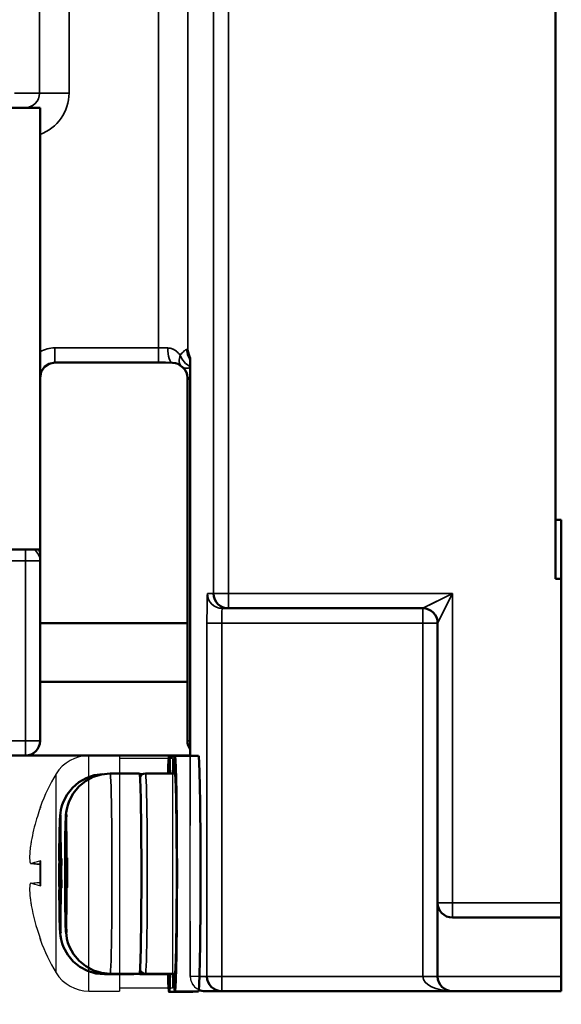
# Model space of a CAD drawing. Header units: millimetres. Extents: x 1026 to 1372, y 127 to 478.
# Tile 28 of 33: x 1353 to 1371, y 259 to 292. Entities that reach past the tile are written whole.
import ezdxf

# ---------------------------------------------------------------- set-up
doc = ezdxf.new("R2010")
doc.units = ezdxf.units.MM
doc.layers.add('可見 (ISO)', color=7, linetype='Continuous', lineweight=50)
doc.layers.add('窄部可見 (ISO)', color=7, linetype='Continuous', lineweight=35)

msp = doc.modelspace()

# ---------------------------------------------------------------- linework, layer by layer
at = {"color": 7, "linetype": 'Continuous'}
for p, q in [((1359.959, 272.284), (1359.959, 414.284)), ((1359.459, 413.784), (1359.459, 272.784)), ((1371.066, 273.284), (1371.066, 413.284)), ((1358.583, 281.052), (1358.583, 352.495)), ((1303.566, 289.284), (1353.566, 289.284)), ((1353.566, 267.784), (1353.566, 289.284)), ((1354.066, 280.629), (1354.066, 281.129)), ((1357.583, 281.129), (1357.583, 280.629)), ((1358.583, 281.052), (1358.667, 280.8)), ((1358.589, 280.97), (1358.583, 281.052)), ((1358.608, 280.894), (1358.647, 280.777)), ((1354.066, 280.629), (1357.583, 280.629)), ((1357.582, 280.629), (1358.058, 280.625)), ((1358.058, 280.625), (1358.058, 280.625)), ((1358.667, 259.784), (1358.667, 280.8)), ((1358.667, 280.8), (1358.667, 280.783)), ((1358.667, 280.783), (1358.667, 264.904)), ((1358.364, 280.507), (1358.393, 280.482)), ((1358.365, 280.506), (1358.368, 280.503)), ((1358.395, 280.481), (1358.434, 280.448)), ((1358.536, 280.294), (1358.565, 280.174)), ((1358.565, 280.174), (1358.567, 280.124)), ((1358.567, 280.124), (1358.567, 267.784)), ((1358.567, 280.071), (1358.636, 280.071)), ((1371.066, 275.284), (1371.266, 275.284)), ((1371.266, 275.284), (1371.266, 259.284)), ((1353.566, 274.284), (1303.566, 274.284)), ((1353.066, 274.284), (1353.066, 267.284)), ((1350.566, 273.893), (1353.566, 273.893)), ((1371.066, 273.284), (1371.266, 273.284)), ((1367.566, 272.784), (1359.25, 272.784)), ((1366.859, 272.43), (1367.566, 272.784)), ((1367.566, 272.784), (1367.212, 272.077)), ((1367.566, 261.784), (1367.566, 272.784)), ((1359.75, 272.284), (1366.566, 272.284)), ((1366.566, 272.284), (1366.731, 272.367)), ((1366.566, 259.784), (1366.566, 272.284)), ((1366.731, 272.367), (1366.788, 272.395)), ((1366.788, 272.395), (1366.859, 272.43)), ((1367.149, 271.95), (1367.066, 271.784)), ((1367.212, 272.077), (1367.149, 271.95)), ((1358.567, 271.784), (1353.566, 271.784)), ((1359.233, 271.784), (1367.066, 271.784)), ((1359.233, 271.784), (1359.233, 259.784)), ((1359.732, 259.284), (1359.732, 271.784)), ((1367.066, 271.784), (1367.066, 259.784)), ((1353.566, 269.784), (1358.567, 269.784)), ((1353.566, 267.784), (1306.559, 267.784)), ((1358.667, 267.784), (1358.567, 267.784)), ((1282.583, 267.284), (1358.667, 267.284)), ((1355.222, 259.284), (1355.222, 267.284)), ((1356.266, 267.284), (1356.266, 259.284)), ((1358.066, 267.184), (1356.266, 267.184)), ((1358.066, 267.184), (1358.066, 259.384)), ((1354.111, 259.909), (1354.111, 266.659)), ((1353.574, 265.551), (1353.574, 265.51)), ((1353.562, 265.481), (1353.562, 265.476)), ((1353.254, 263.616), (1353.267, 263.619)), ((1353.255, 263.616), (1353.562, 263.589)), ((1353.562, 263.593), (1353.267, 263.619)), ((1353.562, 263.706), (1353.562, 262.862)), ((1353.574, 263.712), (1353.574, 262.856)), ((1353.267, 262.949), (1353.254, 262.952)), ((1353.255, 262.952), (1353.562, 262.979)), ((1353.267, 262.949), (1353.562, 262.975)), ((1371.266, 262.284), (1367.066, 262.284)), ((1358.667, 261.663), (1358.667, 259.784)), ((1367.566, 261.784), (1371.266, 261.784)), ((1353.562, 261.092), (1353.562, 261.086)), ((1353.574, 261.057), (1353.574, 261.016)), ((1366.919, 259.784), (1358.667, 259.784)), ((1371.266, 259.784), (1367.066, 259.784)), ((1355.222, 259.284), (1356.266, 259.284)), ((1358.066, 259.384), (1356.266, 259.384)), ((1359.167, 259.284), (1371.266, 259.284))]:
    msp.add_line(p, q, dxfattribs=at)
for points in [[(1353.712, 280.483), (1353.914, 280.606), (1354.066, 280.629)], [(1358.058, 280.625), (1358.128, 280.619), (1358.26, 280.575), (1358.368, 280.503)], [(1358.434, 280.448), (1358.489, 280.383), (1358.536, 280.294)]]:
    msp.add_lwpolyline(points, dxfattribs=at)
for centre, radius, start, end in [((1353.048, 289.784), 0.5, 314.9858, 359.9652), ((1353.047, 289.786), 0.502, 300.0237, 314.954), ((1359.083, 281.052), 0.5, 189.4072, 194.9484), ((1359.08, 281.051), 0.497, 194.9502, 198.4167), ((1359.022, 281.148), 0.747, 210.3049, 215.6996), ((1359.038, 281.159), 0.766, 215.6853, 224.6988), ((1359.023, 281.144), 0.745, 224.7073, 227.4897), ((1359.011, 281.132), 0.728, 227.4884, 230.4382), ((1359.049, 281.059), 0.496, 201.4039, 213.2387), ((1359.044, 281.056), 0.49, 213.2595, 218.6538), ((1354.069, 280.128), 0.503, 135.1418, 180.0168), ((1353.073, 273.879), 0.498, 45.9025, 55.9487), ((1359.75, 272.784), 0.5, 180.0113, 224.9912), ((1359.959, 272.784), 0.5, 179.9961, 224.9978), ((1359.751, 272.786), 0.502, 255.0084, 269.9311), ((1359.96, 272.786), 0.503, 255.038, 269.9598), ((1366.566, 271.784), 0.5, 0, 90), ((1413.767, 271.785), 54.534, 179.5966, 180.0017), ((1353.066, 267.784), 0.5, 270, 0), ((1359.067, 267.784), 0.5, 180, 215.2875), ((1355.222, 265.984), 1.3, 90, 148.7193), ((1359.666, 263.284), 6.5, 148.7193, 159.5855), ((1353.748, 265.486), 0.186, 159.5855, 180), ((1359.667, 263.252), 6.499, 160.2366, 163.1259), ((1359.666, 263.252), 6.497, 159.9839, 160.2366), ((1359.665, 263.252), 6.496, 159.6637, 159.9839), ((1359.66, 263.254), 6.491, 163.1264, 166.5938), ((1359.652, 263.256), 6.483, 166.5943, 170.0647), ((1357.611, 263.613), 4.411, 170.065, 172.0775), ((1354.091, 261.092), 2.67, 101.1613, 101.4525), ((1354.091, 265.475), 2.67, 258.5479, 258.8387), ((1357.593, 262.952), 4.392, 187.9232, 189.9445), ((1359.661, 263.314), 6.491, 189.9393, 199.7645), ((1367.566, 262.284), 0.5, 180, 270), ((1359.667, 263.316), 6.499, 199.763, 200.0156), ((1359.666, 263.316), 6.498, 200.0156, 200.3363), ((1353.748, 261.081), 0.186, 180, 200.4145), ((1359.666, 263.284), 6.5, 200.4145, 211.2807), ((1355.222, 260.584), 1.3, 211.2807, 270), ((1359.171, 259.784), 0.504, 180.0742, 199.8942), ((1359.167, 259.784), 0.5, 180, 270), ((1359.167, 259.784), 0.5, 199.9717, 205.0146), ((1359.17, 259.786), 0.504, 205.0919, 224.921), ((1359.733, 259.784), 0.5, 179.9961, 224.9978), ((1367.566, 259.784), 0.5, 180, 270), ((1359.167, 259.784), 0.5, 224.9913, 270.0025), ((1359.733, 259.786), 0.503, 255.038, 269.9598)]:
    msp.add_arc(centre, radius, start, end, dxfattribs=at)
for points, start_tangent, end_tangent in [([(1353.048, 289.284), (1353.298, 289.351)], (1, 0), (0.866124, 0.499829)), ([(1358.326, 280.879), (1358.366, 280.927), (1358.473, 281.035)], (0.629745, 0.776802), (0.77532, 0.631569)), ([(1358.473, 281.035), (1358.518, 281.065), (1358.552, 281.07)], (0.77532, 0.631569), (0.955116, -0.296231)), ([(1358.587, 280.878), (1358.552, 281.07)], (-0.364819, 0.931078), (0.012481, 0.999922)), ([(1358.552, 281.07), (1358.574, 281.061), (1358.583, 281.052)], (0.955116, -0.296231), (0.216762, -0.976224)), ([(1358.326, 280.879), (1358.292, 280.663), (1358.366, 280.505)], (-0.36353, -0.931582), (0.742886, -0.669417)), ([(1358.377, 280.771), (1358.326, 280.879)], (-0.504336, 0.863508), (-0.34563, 0.938371)), ([(1358.667, 280.492), (1358.637, 280.508), (1358.548, 280.571)], (-0.892493, 0.451061), (-0.771019, 0.636813)), ([(1358.395, 280.481), (1358.478, 280.443)], (0.795879, -0.605455), (0.973365, -0.229261)), ([(1358.478, 280.443), (1358.539, 280.436)], (0.973365, -0.229261), (1, 0.000029)), ([(1358.539, 280.436), (1358.593, 280.44)], (1, 0.000029), (0.986135, 0.165946)), ([(1358.567, 280.124), (1358.573, 280.12), (1358.591, 280.116), (1358.62, 280.112), (1358.659, 280.109)], (0.025671, -0.99967), (0.997266, -0.073901)), ([(1353.566, 273.893), (1353.528, 274.079), (1353.419, 274.236)], (0, 1), (-0.717741, 0.696311)), ([(1353.527, 274.267), (1353.566, 274.079)], (0.397628, -0.917547), (0, -1)), ([(1359.234, 272.169), (1359.237, 272.42), (1359.238, 272.526), (1359.24, 272.616), (1359.243, 272.688), (1359.245, 272.741), (1359.246, 272.76), (1359.247, 272.773), (1359.249, 272.781), (1359.25, 272.784)], (0.007281, 0.999973), (1, 0.00004)), ([(1359.621, 272.301), (1359.396, 272.43)], (-0.965986, 0.258593), (-0.707259, 0.706955)), ([(1359.606, 272.43), (1359.83, 272.301)], (0.707053, -0.707161), (0.965991, -0.258576)), ([(1359.741, 272.217), (1359.74, 272.199), (1359.738, 272.137)], (-0.060358, -0.998177), (-0.034868, -0.999392)), ([(1359.745, 272.267), (1359.744, 272.257), (1359.741, 272.217)], (-0.129318, -0.991603), (-0.060358, -0.998177)), ([(1359.75, 272.284), (1359.748, 272.279), (1359.745, 272.267)], (-1, 0), (-0.129318, -0.991603)), ([(1359.738, 272.137), (1359.735, 272.061), (1359.732, 271.784)], (-0.034868, -0.999392), (0, -1)), ([(1353.242, 264.221), (1353.227, 264.101), (1353.217, 263.986), (1353.211, 263.882), (1353.21, 263.791), (1353.212, 263.752), (1353.214, 263.717), (1353.218, 263.687), (1353.223, 263.662), (1353.23, 263.643), (1353.237, 263.628), (1353.245, 263.619), (1353.255, 263.616)], (-0.137747, -0.990467), (0.996583, -0.0826)), ([(1353.267, 263.619), (1353.322, 263.643), (1353.389, 263.667), (1353.56, 263.709)], (0.888753, 0.458386), (0.980086, 0.198575)), ([(1353.562, 263.706), (1353.565, 263.709), (1353.569, 263.71), (1353.574, 263.712)], (-0.011122, 0.999938), (0.981082, 0.193591)), ([(1353.254, 262.952), (1353.245, 262.948), (1353.237, 262.939), (1353.23, 262.925), (1353.223, 262.905), (1353.218, 262.88), (1353.214, 262.85), (1353.212, 262.815), (1353.21, 262.776), (1353.211, 262.685), (1353.217, 262.581), (1353.228, 262.467), (1353.242, 262.346)], (-0.995941, -0.090012), (0.137707, -0.990473)), ([(1353.56, 262.858), (1353.389, 262.901), (1353.322, 262.924), (1353.267, 262.949)], (-0.980087, 0.198568), (-0.888753, 0.458386)), ([(1353.574, 262.856), (1353.569, 262.857), (1353.565, 262.858), (1353.562, 262.862)], (-0.981082, 0.193591), (-0.004841, 0.999988)), ([(1366.859, 259.43), (1366.734, 259.506), (1366.642, 259.592), (1366.585, 259.686), (1366.566, 259.784)], (-0.894419, 0.447231), (0, 1)), ([(1359.379, 259.43), (1359.603, 259.301)], (0.707053, -0.707161), (0.965991, -0.258576)), ([(1367.066, 259.351), (1367.011, 259.368), (1366.859, 259.43)], (-0.960905, 0.276878), (-0.89442, 0.447227)), ([(1367.566, 259.284), (1367.435, 259.288), (1367.066, 259.351)], (-1, 0), (-0.960905, 0.276878))]:
    msp.add_spline(points, degree=3, dxfattribs=dict(at, start_tangent=start_tangent, end_tangent=end_tangent))
at = {"layer": '可見 (ISO)'}
for p, q in [((1371.066, 413.284), (1371.066, 273.284)), ((1349.566, 289.284), (1353.566, 289.284)), ((1353.566, 274.284), (1353.566, 289.284)), ((1358.608, 280.894), (1358.667, 280.718)), ((1354.066, 280.629), (1357.583, 280.629)), ((1358.667, 280.783), (1358.667, 267.275)), ((1358.567, 280.124), (1358.567, 280.071)), ((1358.567, 280.071), (1358.567, 267.784)), ((1371.066, 275.284), (1371.266, 275.284)), ((1371.266, 275.284), (1371.266, 273.284)), ((1353.566, 274.284), (1349.566, 274.284)), ((1353.566, 274.079), (1353.566, 274.284)), ((1353.566, 273.893), (1353.566, 274.079)), ((1353.566, 267.784), (1353.566, 273.893)), ((1371.066, 273.284), (1371.266, 273.284)), ((1371.266, 262.284), (1371.266, 273.284)), ((1359.75, 272.284), (1359.959, 272.284)), ((1359.959, 272.284), (1366.566, 272.284)), ((1353.566, 271.784), (1358.567, 271.784)), ((1367.066, 271.784), (1367.066, 262.284)), ((1353.566, 269.784), (1358.567, 269.784)), ((1300.548, 267.284), (1353.066, 267.284)), ((1358.667, 267.284), (1353.066, 267.284)), ((1358.138, 267.254), (1357.948, 267.254)), ((1358.945, 267.275), (1358.146, 267.275)), ((1356.946, 266.675), (1355.946, 266.675)), ((1357.057, 266.654), (1356.952, 266.654)), ((1358.146, 266.675), (1357.146, 266.675)), ((1354.248, 265.245), (1354.263, 265.245)), ((1354.446, 265.266), (1354.461, 265.266)), ((1354.239, 263.745), (1354.239, 265.078)), ((1354.256, 265.096), (1354.257, 263.763)), ((1354.437, 263.766), (1354.437, 265.099)), ((1354.454, 265.116), (1354.455, 263.783)), ((1354.216, 263.722), (1354.239, 263.745)), ((1354.222, 263.719), (1354.29, 263.719)), ((1354.239, 263.745), (1354.291, 263.745)), ((1354.257, 263.763), (1354.28, 263.786)), ((1354.291, 263.763), (1354.257, 263.763)), ((1354.414, 263.743), (1354.437, 263.766)), ((1354.42, 263.74), (1354.488, 263.74)), ((1354.437, 263.766), (1354.489, 263.766)), ((1354.455, 263.783), (1354.478, 263.807)), ((1354.489, 263.783), (1354.455, 263.783)), ((1354.24, 262.745), (1354.216, 262.722)), ((1354.257, 262.745), (1354.24, 262.745)), ((1354.24, 261.413), (1354.24, 262.745)), ((1354.28, 262.786), (1354.257, 262.763)), ((1354.257, 262.763), (1354.258, 261.43)), ((1354.438, 262.766), (1354.414, 262.743)), ((1354.455, 262.766), (1354.438, 262.766)), ((1354.438, 261.433), (1354.438, 262.766)), ((1354.478, 262.807), (1354.455, 262.784)), ((1354.455, 262.784), (1354.455, 261.451)), ((1367.066, 259.784), (1367.066, 262.284)), ((1371.266, 262.284), (1371.266, 261.784)), ((1367.566, 261.784), (1371.266, 261.784)), ((1371.266, 259.784), (1371.266, 261.784)), ((1356.748, 259.854), (1355.748, 259.854)), ((1356.946, 259.875), (1355.946, 259.875)), ((1356.948, 259.854), (1356.859, 259.875)), ((1357.948, 259.854), (1356.948, 259.854)), ((1358.146, 259.875), (1357.146, 259.875)), ((1371.266, 259.784), (1371.266, 259.284)), ((1358.748, 259.254), (1357.948, 259.254)), ((1358.945, 259.275), (1358.146, 259.275)), ((1359.167, 259.284), (1359.732, 259.284)), ((1359.732, 259.284), (1367.566, 259.284)), ((1367.566, 259.284), (1371.266, 259.284))]:
    msp.add_line(p, q, dxfattribs=at)
at = {"layer": '可見 (ISO)', "flags": 128}
for points in [[(1354.066, 280.629), (1353.874, 280.591), (1353.712, 280.482), (1353.604, 280.319), (1353.566, 280.128)], [(1358.058, 280.625), (1357.824, 280.628), (1357.583, 280.629)], [(1358.369, 280.502), (1358.242, 280.584), (1358.159, 280.612), (1358.058, 280.625)], [(1358.567, 280.124), (1358.562, 280.197), (1358.547, 280.261), (1358.504, 280.36), (1358.452, 280.43), (1358.396, 280.481)], [(1354.247, 265.247), (1354.256, 265.329), (1354.274, 265.441), (1354.306, 265.572), (1354.352, 265.705), (1354.483, 265.961), (1354.661, 266.188), (1354.879, 266.377), (1355.131, 266.521), (1355.404, 266.614), (1355.691, 266.653)], [(1354.445, 265.268), (1354.454, 265.353), (1354.473, 265.468), (1354.507, 265.602), (1354.555, 265.739), (1354.692, 265.999), (1354.879, 266.229), (1355.107, 266.418), (1355.368, 266.559), (1355.651, 266.646), (1355.946, 266.675)], [(1356.961, 266.555), (1356.985, 266.594), (1357.026, 266.635), (1357.082, 266.664), (1357.146, 266.675)], [(1354.216, 263.722), (1354.217, 263.966), (1354.219, 264.199), (1354.222, 264.415), (1354.225, 264.612), (1354.228, 264.787), (1354.232, 264.938), (1354.242, 265.179)], [(1354.239, 265.078), (1354.239, 265.085), (1354.239, 265.092), (1354.239, 265.098), (1354.239, 265.105), (1354.239, 265.112), (1354.24, 265.119), (1354.24, 265.126), (1354.24, 265.132), (1354.24, 265.139), (1354.24, 265.146), (1354.241, 265.153), (1354.241, 265.16), (1354.242, 265.167), (1354.242, 265.174), (1354.242, 265.181), (1354.243, 265.188), (1354.243, 265.195), (1354.244, 265.202), (1354.244, 265.209), (1354.245, 265.217), (1354.246, 265.224), (1354.246, 265.231), (1354.247, 265.238), (1354.248, 265.245)], [(1354.248, 265.245), (1354.247, 265.246), (1354.247, 265.247), (1354.247, 265.247), (1354.247, 265.248), (1354.247, 265.249), (1354.248, 265.249), (1354.248, 265.25), (1354.249, 265.251), (1354.249, 265.252), (1354.25, 265.252), (1354.25, 265.253), (1354.251, 265.254), (1354.252, 265.254), (1354.253, 265.255), (1354.253, 265.256), (1354.254, 265.257), (1354.255, 265.257), (1354.256, 265.258), (1354.258, 265.259), (1354.259, 265.26), (1354.26, 265.26), (1354.262, 265.261), (1354.263, 265.262), (1354.265, 265.262)], [(1354.265, 265.262), (1354.264, 265.255), (1354.264, 265.248), (1354.263, 265.241), (1354.262, 265.234), (1354.262, 265.227), (1354.261, 265.22), (1354.261, 265.213), (1354.26, 265.206), (1354.26, 265.199), (1354.259, 265.192), (1354.259, 265.185), (1354.259, 265.178), (1354.258, 265.171), (1354.258, 265.164), (1354.258, 265.157), (1354.257, 265.15), (1354.257, 265.143), (1354.257, 265.136), (1354.257, 265.129), (1354.257, 265.123), (1354.257, 265.116), (1354.257, 265.109), (1354.257, 265.102), (1354.256, 265.096)], [(1354.414, 263.742), (1354.415, 263.987), (1354.417, 264.22), (1354.42, 264.436), (1354.422, 264.633), (1354.426, 264.808), (1354.43, 264.959), (1354.44, 265.2)], [(1354.437, 265.099), (1354.437, 265.106), (1354.437, 265.112), (1354.437, 265.119), (1354.437, 265.126), (1354.437, 265.133), (1354.437, 265.139), (1354.438, 265.146), (1354.438, 265.153), (1354.438, 265.16), (1354.438, 265.167), (1354.439, 265.174), (1354.439, 265.181), (1354.439, 265.188), (1354.44, 265.195), (1354.44, 265.202), (1354.441, 265.209), (1354.441, 265.216), (1354.442, 265.223), (1354.442, 265.23), (1354.443, 265.237), (1354.443, 265.244), (1354.444, 265.252), (1354.445, 265.259), (1354.446, 265.266)], [(1354.446, 265.266), (1354.445, 265.267), (1354.445, 265.267), (1354.445, 265.268), (1354.445, 265.269), (1354.445, 265.27), (1354.446, 265.27), (1354.446, 265.271), (1354.446, 265.272), (1354.447, 265.272), (1354.448, 265.273), (1354.448, 265.274), (1354.449, 265.275), (1354.45, 265.275), (1354.45, 265.276), (1354.451, 265.277), (1354.452, 265.277), (1354.453, 265.278), (1354.454, 265.279), (1354.455, 265.28), (1354.457, 265.28), (1354.458, 265.281), (1354.46, 265.282), (1354.461, 265.282), (1354.463, 265.283)], [(1354.463, 265.283), (1354.462, 265.276), (1354.462, 265.269), (1354.461, 265.262), (1354.46, 265.255), (1354.46, 265.248), (1354.459, 265.241), (1354.459, 265.234), (1354.458, 265.226), (1354.458, 265.219), (1354.457, 265.212), (1354.457, 265.205), (1354.456, 265.198), (1354.456, 265.191), (1354.456, 265.185), (1354.455, 265.178), (1354.455, 265.171), (1354.455, 265.164), (1354.455, 265.157), (1354.455, 265.15), (1354.455, 265.143), (1354.454, 265.137), (1354.454, 265.13), (1354.454, 265.123), (1354.454, 265.116)], [(1354.222, 263.719), (1354.221, 263.719), (1354.221, 263.719), (1354.22, 263.719), (1354.22, 263.72), (1354.219, 263.72), (1354.219, 263.72), (1354.218, 263.72), (1354.218, 263.72), (1354.218, 263.72), (1354.217, 263.72), (1354.217, 263.72), (1354.217, 263.721), (1354.217, 263.721), (1354.216, 263.721), (1354.216, 263.721), (1354.216, 263.721), (1354.216, 263.721), (1354.216, 263.721), (1354.216, 263.721), (1354.216, 263.722), (1354.216, 263.722), (1354.216, 263.722), (1354.216, 263.722), (1354.216, 263.722)], [(1354.222, 262.728), (1354.221, 262.77), (1354.22, 262.812), (1354.219, 262.855), (1354.219, 262.897), (1354.218, 262.938), (1354.218, 262.98), (1354.217, 263.021), (1354.217, 263.062), (1354.217, 263.103), (1354.217, 263.143), (1354.217, 263.183), (1354.217, 263.223), (1354.217, 263.263), (1354.217, 263.303), (1354.217, 263.344), (1354.217, 263.384), (1354.217, 263.426), (1354.218, 263.467), (1354.218, 263.508), (1354.219, 263.55), (1354.219, 263.592), (1354.22, 263.634), (1354.221, 263.677), (1354.222, 263.719)], [(1354.28, 263.786), (1354.28, 263.786), (1354.28, 263.786), (1354.281, 263.786), (1354.281, 263.786), (1354.281, 263.787), (1354.281, 263.787), (1354.282, 263.787), (1354.282, 263.787), (1354.282, 263.787), (1354.283, 263.787), (1354.283, 263.787), (1354.284, 263.787), (1354.284, 263.788), (1354.285, 263.788), (1354.285, 263.788), (1354.286, 263.788), (1354.287, 263.788), (1354.287, 263.788), (1354.288, 263.788), (1354.289, 263.788), (1354.289, 263.789), (1354.29, 263.789), (1354.291, 263.789), (1354.292, 263.789)], [(1354.292, 263.789), (1354.291, 263.746), (1354.29, 263.703), (1354.289, 263.661), (1354.288, 263.619), (1354.288, 263.576), (1354.287, 263.535), (1354.287, 263.493), (1354.287, 263.452), (1354.287, 263.41), (1354.287, 263.37), (1354.287, 263.329), (1354.287, 263.289), (1354.287, 263.249), (1354.287, 263.208), (1354.287, 263.168), (1354.287, 263.126), (1354.287, 263.085), (1354.288, 263.043), (1354.288, 263.001), (1354.289, 262.959), (1354.289, 262.917), (1354.29, 262.875), (1354.291, 262.832), (1354.292, 262.789)], [(1354.42, 263.74), (1354.419, 263.74), (1354.419, 263.74), (1354.418, 263.74), (1354.418, 263.74), (1354.417, 263.74), (1354.417, 263.741), (1354.416, 263.741), (1354.416, 263.741), (1354.416, 263.741), (1354.415, 263.741), (1354.415, 263.741), (1354.415, 263.741), (1354.414, 263.741), (1354.414, 263.742), (1354.414, 263.742), (1354.414, 263.742), (1354.414, 263.742), (1354.414, 263.742), (1354.414, 263.742), (1354.414, 263.742), (1354.414, 263.742), (1354.414, 263.743), (1354.414, 263.743), (1354.414, 263.743)], [(1354.42, 262.748), (1354.419, 262.791), (1354.418, 262.833), (1354.417, 262.875), (1354.417, 262.917), (1354.416, 262.959), (1354.416, 263.001), (1354.415, 263.042), (1354.415, 263.083), (1354.415, 263.124), (1354.415, 263.164), (1354.415, 263.204), (1354.415, 263.244), (1354.415, 263.284), (1354.415, 263.324), (1354.415, 263.364), (1354.415, 263.405), (1354.415, 263.446), (1354.416, 263.488), (1354.416, 263.529), (1354.416, 263.571), (1354.417, 263.613), (1354.418, 263.655), (1354.419, 263.697), (1354.42, 263.74)], [(1354.478, 263.807), (1354.478, 263.807), (1354.478, 263.807), (1354.478, 263.807), (1354.479, 263.807), (1354.479, 263.807), (1354.479, 263.807), (1354.48, 263.808), (1354.48, 263.808), (1354.48, 263.808), (1354.481, 263.808), (1354.481, 263.808), (1354.482, 263.808), (1354.482, 263.808), (1354.483, 263.808), (1354.483, 263.809), (1354.484, 263.809), (1354.484, 263.809), (1354.485, 263.809), (1354.486, 263.809), (1354.486, 263.809), (1354.487, 263.809), (1354.488, 263.809), (1354.489, 263.81), (1354.49, 263.81)], [(1354.49, 263.81), (1354.489, 263.767), (1354.488, 263.724), (1354.487, 263.682), (1354.486, 263.639), (1354.486, 263.597), (1354.485, 263.555), (1354.485, 263.514), (1354.485, 263.472), (1354.485, 263.431), (1354.484, 263.39), (1354.484, 263.35), (1354.484, 263.31), (1354.484, 263.27), (1354.484, 263.229), (1354.485, 263.188), (1354.485, 263.147), (1354.485, 263.106), (1354.485, 263.064), (1354.486, 263.022), (1354.486, 262.98), (1354.487, 262.938), (1354.488, 262.895), (1354.489, 262.853), (1354.49, 262.81)], [(1354.216, 262.722), (1354.216, 262.722), (1354.216, 262.722), (1354.216, 262.722), (1354.216, 262.722), (1354.216, 262.722), (1354.216, 262.722), (1354.216, 262.722), (1354.216, 262.722), (1354.216, 262.722), (1354.216, 262.722), (1354.216, 262.722), (1354.216, 262.722), (1354.216, 262.722), (1354.216, 262.722), (1354.216, 262.722), (1354.216, 262.722), (1354.216, 262.722), (1354.216, 262.722), (1354.216, 262.722), (1354.216, 262.722), (1354.216, 262.722), (1354.216, 262.722), (1354.216, 262.722), (1354.216, 262.722)], [(1354.244, 261.296), (1354.233, 261.534), (1354.229, 261.676), (1354.226, 261.845), (1354.222, 262.037), (1354.22, 262.249), (1354.218, 262.479), (1354.216, 262.722)], [(1354.292, 262.789), (1354.291, 262.789), (1354.29, 262.789), (1354.29, 262.789), (1354.289, 262.789), (1354.288, 262.788), (1354.287, 262.788), (1354.287, 262.788), (1354.286, 262.788), (1354.286, 262.788), (1354.285, 262.788), (1354.285, 262.788), (1354.284, 262.788), (1354.284, 262.787), (1354.283, 262.787), (1354.283, 262.787), (1354.282, 262.787), (1354.282, 262.787), (1354.282, 262.787), (1354.281, 262.787), (1354.281, 262.787), (1354.281, 262.786), (1354.281, 262.786), (1354.281, 262.786), (1354.28, 262.786)], [(1354.414, 262.743), (1354.414, 262.743), (1354.414, 262.743), (1354.414, 262.743), (1354.414, 262.743), (1354.414, 262.743), (1354.414, 262.743), (1354.414, 262.743), (1354.414, 262.743), (1354.414, 262.743), (1354.414, 262.743), (1354.414, 262.743), (1354.414, 262.743), (1354.414, 262.743), (1354.414, 262.743), (1354.414, 262.743), (1354.414, 262.743), (1354.414, 262.743), (1354.414, 262.743), (1354.414, 262.743), (1354.414, 262.742), (1354.414, 262.742), (1354.414, 262.742), (1354.414, 262.742), (1354.414, 262.742)], [(1354.442, 261.317), (1354.431, 261.554), (1354.427, 261.697), (1354.423, 261.866), (1354.42, 262.057), (1354.418, 262.27), (1354.416, 262.5), (1354.414, 262.742)], [(1354.49, 262.81), (1354.489, 262.81), (1354.488, 262.81), (1354.487, 262.809), (1354.487, 262.809), (1354.486, 262.809), (1354.485, 262.809), (1354.485, 262.809), (1354.484, 262.809), (1354.483, 262.809), (1354.483, 262.809), (1354.482, 262.808), (1354.482, 262.808), (1354.481, 262.808), (1354.481, 262.808), (1354.481, 262.808), (1354.48, 262.808), (1354.48, 262.808), (1354.48, 262.808), (1354.479, 262.807), (1354.479, 262.807), (1354.479, 262.807), (1354.479, 262.807), (1354.478, 262.807), (1354.478, 262.807)], [(1354.249, 261.249), (1354.248, 261.256), (1354.247, 261.263), (1354.247, 261.27), (1354.246, 261.277), (1354.245, 261.284), (1354.245, 261.291), (1354.244, 261.298), (1354.244, 261.304), (1354.243, 261.311), (1354.243, 261.318), (1354.243, 261.325), (1354.242, 261.332), (1354.242, 261.339), (1354.242, 261.346), (1354.241, 261.352), (1354.241, 261.359), (1354.241, 261.366), (1354.241, 261.373), (1354.241, 261.379), (1354.24, 261.386), (1354.24, 261.393), (1354.24, 261.399), (1354.24, 261.406), (1354.24, 261.413)], [(1354.266, 261.263), (1354.265, 261.262), (1354.263, 261.262), (1354.262, 261.261), (1354.26, 261.26), (1354.259, 261.26), (1354.258, 261.259), (1354.257, 261.258), (1354.256, 261.258), (1354.255, 261.257), (1354.254, 261.256), (1354.254, 261.256), (1354.253, 261.255), (1354.252, 261.254), (1354.252, 261.254), (1354.251, 261.253), (1354.251, 261.253), (1354.25, 261.252), (1354.25, 261.251), (1354.249, 261.251), (1354.249, 261.25), (1354.249, 261.249), (1354.248, 261.249), (1354.248, 261.248), (1354.248, 261.247)], [(1355.748, 259.854), (1355.456, 259.883), (1355.176, 259.967), (1354.917, 260.105), (1354.69, 260.29), (1354.504, 260.516), (1354.365, 260.771), (1354.316, 260.906), (1354.28, 261.04), (1354.259, 261.159), (1354.248, 261.247)], [(1354.258, 261.43), (1354.258, 261.423), (1354.258, 261.417), (1354.258, 261.41), (1354.258, 261.403), (1354.258, 261.396), (1354.258, 261.389), (1354.258, 261.383), (1354.259, 261.376), (1354.259, 261.369), (1354.259, 261.362), (1354.259, 261.355), (1354.26, 261.348), (1354.26, 261.341), (1354.261, 261.334), (1354.261, 261.327), (1354.261, 261.32), (1354.262, 261.313), (1354.262, 261.306), (1354.263, 261.299), (1354.264, 261.292), (1354.264, 261.284), (1354.265, 261.277), (1354.266, 261.27), (1354.266, 261.263)], [(1354.446, 261.27), (1354.446, 261.277), (1354.445, 261.284), (1354.444, 261.291), (1354.444, 261.297), (1354.443, 261.304), (1354.443, 261.311), (1354.442, 261.318), (1354.442, 261.325), (1354.441, 261.332), (1354.441, 261.339), (1354.44, 261.346), (1354.44, 261.353), (1354.44, 261.36), (1354.439, 261.366), (1354.439, 261.373), (1354.439, 261.38), (1354.439, 261.387), (1354.438, 261.393), (1354.438, 261.4), (1354.438, 261.407), (1354.438, 261.414), (1354.438, 261.42), (1354.438, 261.427), (1354.438, 261.433)], [(1354.464, 261.284), (1354.463, 261.283), (1354.461, 261.282), (1354.46, 261.282), (1354.458, 261.281), (1354.457, 261.28), (1354.456, 261.28), (1354.455, 261.279), (1354.454, 261.278), (1354.453, 261.278), (1354.452, 261.277), (1354.452, 261.277), (1354.451, 261.276), (1354.45, 261.275), (1354.45, 261.275), (1354.449, 261.274), (1354.448, 261.273), (1354.448, 261.273), (1354.447, 261.272), (1354.447, 261.271), (1354.447, 261.271), (1354.446, 261.27), (1354.446, 261.269), (1354.446, 261.269), (1354.446, 261.268)], [(1355.946, 259.875), (1355.654, 259.904), (1355.374, 259.988), (1355.115, 260.126), (1354.888, 260.311), (1354.702, 260.536), (1354.563, 260.792), (1354.513, 260.927), (1354.478, 261.061), (1354.457, 261.18), (1354.446, 261.268)], [(1354.455, 261.451), (1354.455, 261.444), (1354.455, 261.437), (1354.456, 261.431), (1354.456, 261.424), (1354.456, 261.417), (1354.456, 261.41), (1354.456, 261.403), (1354.456, 261.396), (1354.457, 261.39), (1354.457, 261.383), (1354.457, 261.376), (1354.458, 261.369), (1354.458, 261.362), (1354.458, 261.355), (1354.459, 261.348), (1354.459, 261.341), (1354.46, 261.334), (1354.46, 261.327), (1354.461, 261.319), (1354.461, 261.312), (1354.462, 261.305), (1354.463, 261.298), (1354.463, 261.291), (1354.464, 261.284)], [(1357.146, 259.875), (1357.082, 259.885), (1357.026, 259.914), (1356.985, 259.955), (1356.961, 259.995)]]:
    msp.add_lwpolyline(points, dxfattribs=at)
at = {"layer": '可見 (ISO)'}
for centre, start, end in [((1358.697, 280.879), 228.9364, 232.8537), ((1359.959, 272.784), 180, 270), ((1366.566, 271.784), 0, 90), ((1353.066, 267.784), 270, 0), ((1359.067, 267.784), 180, 216.8048), ((1367.566, 262.284), 180, 270), ((1359.732, 259.784), 180, 270), ((1367.566, 259.784), 180, 270), ((1359.167, 259.784), 245.1889, 270)]:
    msp.add_arc(centre, 0.5, start, end, dxfattribs=at)
for centre, major_axis, ratio, start_param, end_param in [((1359.083, 281.052), (-0.5, 0), 0.998782, 0, 0.321964), ((1359.167, 280.8), (0.495, 0.077), 0.894171, 2.969622, 3.032766), ((1358.146, 263.275), (0, 4), 0.017452, 2.586782, 6.837996), ((1357.948, 263.254), (0, 4), 0.017452, 5.738307, 6.828063), ((1358.945, 263.275), (0, 4), 0.017452, 3.141593, 6.283185), ((1356.946, 263.275), (0, 3.4), 0.017452, 3.141593, 6.283185), ((1358.146, 263.275), (0, 3.4), 0.017452, 3.141593, 6.283185), ((1356.748, 263.254), (0, -3.4), 0.017452, 0, 0.110569), ((1357.948, 263.254), (0, -4), 0.017452, 5.728374, 6.847773), ((1357.948, 263.254), (0, -3.4), 0.017452, 0, 0.110569), ((1358.748, 263.254), (0, -4), 0.017452, 0, 0.101932)]:
    msp.add_ellipse(centre, major_axis=major_axis, ratio=ratio, start_param=start_param, end_param=end_param, dxfattribs=at)
at = {"layer": '窄部可見 (ISO)'}
for p, q in [((1359.459, 413.784), (1359.459, 272.784)), ((1359.959, 272.784), (1359.959, 413.784)), ((1353.548, 352.495), (1353.548, 289.784)), ((1354.548, 289.784), (1354.548, 352.495)), ((1357.583, 352.495), (1357.583, 281.129)), ((1358.583, 281.052), (1358.583, 352.495)), ((1353.548, 289.784), (1352.698, 289.784)), ((1354.548, 289.784), (1353.548, 289.784)), ((1354.066, 280.629), (1354.066, 281.129)), ((1357.583, 281.129), (1354.066, 281.129)), ((1357.583, 280.629), (1357.583, 281.129)), ((1358.667, 280.8), (1358.583, 281.052)), ((1358.667, 267.275), (1358.667, 280.8)), ((1358.567, 280.071), (1358.667, 280.071)), ((1353.066, 273.893), (1353.066, 274.284)), ((1352.457, 273.893), (1353.066, 273.893)), ((1353.066, 273.893), (1353.566, 273.893)), ((1353.066, 273.893), (1353.066, 267.784)), ((1359.459, 272.784), (1359.25, 272.784)), ((1359.459, 272.784), (1359.959, 272.784)), ((1359.959, 272.784), (1359.959, 272.284)), ((1367.566, 272.784), (1359.959, 272.784)), ((1366.566, 272.284), (1367.566, 272.784)), ((1367.566, 272.784), (1367.066, 271.784)), ((1367.566, 262.284), (1367.566, 272.784)), ((1366.566, 272.284), (1366.566, 271.784)), ((1359.233, 271.784), (1359.233, 259.784)), ((1359.233, 271.784), (1359.732, 271.784)), ((1359.732, 271.784), (1366.566, 271.784)), ((1359.732, 259.784), (1359.732, 271.784)), ((1367.066, 271.784), (1366.566, 271.784)), ((1366.566, 271.784), (1366.566, 259.784)), ((1353.066, 267.784), (1302.022, 267.784)), ((1353.566, 267.784), (1353.066, 267.784)), ((1353.066, 267.284), (1353.066, 267.784)), ((1358.667, 267.784), (1358.567, 267.784)), ((1367.066, 262.284), (1367.566, 262.284)), ((1367.566, 262.284), (1367.566, 261.784)), ((1371.266, 262.284), (1367.566, 262.284)), ((1359.233, 259.784), (1358.98, 259.784)), ((1359.233, 259.784), (1359.732, 259.784)), ((1366.566, 259.784), (1359.732, 259.784)), ((1359.732, 259.784), (1359.732, 259.284)), ((1366.566, 259.784), (1367.066, 259.784)), ((1371.266, 259.784), (1367.066, 259.784))]:
    msp.add_line(p, q, dxfattribs=at)
at = {"layer": '窄部可見 (ISO)', "flags": 128}
for points in [[(1358.326, 280.879), (1358.313, 280.896), (1358.299, 280.913), (1358.285, 280.929), (1358.271, 280.944), (1358.256, 280.959), (1358.241, 280.974), (1358.225, 280.988), (1358.209, 281.002), (1358.193, 281.015), (1358.176, 281.028), (1358.159, 281.04), (1358.142, 281.051), (1358.124, 281.062), (1358.106, 281.072), (1358.087, 281.081), (1358.068, 281.089), (1358.049, 281.097), (1358.029, 281.104), (1358.009, 281.11), (1357.989, 281.115), (1357.969, 281.119), (1357.948, 281.122), (1357.927, 281.124), (1357.906, 281.125)], [(1358.552, 281.07), (1358.547, 281.071), (1358.541, 281.071), (1358.535, 281.071), (1358.528, 281.069), (1358.521, 281.066), (1358.513, 281.063), (1358.506, 281.059), (1358.497, 281.054), (1358.489, 281.048), (1358.48, 281.041), (1358.47, 281.034), (1358.461, 281.025), (1358.451, 281.017), (1358.441, 281.007), (1358.43, 280.997), (1358.42, 280.986), (1358.409, 280.975), (1358.397, 280.962), (1358.386, 280.95), (1358.374, 280.937), (1358.362, 280.923), (1358.35, 280.909), (1358.338, 280.894), (1358.326, 280.879)]]:
    msp.add_lwpolyline(points, dxfattribs=at)
at = {"layer": '窄部可見 (ISO)'}
for centre, start in [((1359.75, 272.784), 180), ((1359.167, 259.784), 245.1884)]:
    msp.add_arc(centre, 0.5, start, 270, dxfattribs=at)
for centre, major_axis, ratio, start_param, end_param in [((1353.048, 289.784), (0.5, 0), 0.999239, 4.712389, 6.283185), ((1353.048, 289.784), (1.5, 0), 0.999848, 5.064594, 6.283185), ((1354.066, 280.128), (0, 1.001), 0.99863, 0, 0.523599), ((1357.583, 281.051), (-1, 0), 0.078612, 4.383688, 4.712389), ((1358.067, 281.125), (-0.009, -0.5), 0.322767, 4.718158, 6.283185), ((1359.037, 281.07), (-0.101, -0.49), 0.968099, 4.909949, 5.578857), ((1357.583, 281.051), (-1, 0), 0.078612, 3.159046, 3.389827), ((1358.697, 280.879), (-0.328, -0.377), 0.641887, 5.222295, 6.283185), ((1358.697, 280.879), (0.318, -0.386), 0.650959, 4.220892, 5.306187), ((1359.167, 280.8), (-0.012, -0.949), 0.526744, 4.719093, 4.736546), ((1358.697, 280.879), (-0.302, -0.399), 0.644942, 0, 0.788103), ((1359.067, 280.124), (-0.5, 0), 0.052336, 0, 0.642366), ((1353.066, 273.893), (0.5, 0), 0.970143, 0, 0.935348), ((1353.066, 274.079), (0.5, 0), 0.970143, 0, 0.435774), ((1359.25, 271.784), (0, -1), 0.017455, 3.141593, 4.712389), ((1359.75, 271.784), (0, 0.5), 0.03491, 0, 1.570796), ((1355.946, 263.275), (0, -3.4), 0.017452, 0, 3.141593), ((1356.948, 263.254), (0, 3.4), 0.017452, 6.042892, 6.135146), ((1357.146, 263.275), (0, -3.4), 0.017452, 0, 3.141593), ((1354.248, 263.254), (0, 1.9), 0.017452, 0.283747, 1.321956), ((1354.248, 263.254), (0, 1.9), 0.017452, 4.996136, 6.034345), ((1354.446, 263.275), (0, 1.9), 0.017452, 0.283747, 1.321956), ((1354.446, 263.275), (0, 1.9), 0.017452, 4.996136, 6.034345), ((1354.248, 263.254), (0, -1.9), 0.017452, 4.996136, 6.034345), ((1354.248, 263.254), (0, -1.9), 0.017452, 0.283747, 1.321956), ((1354.446, 263.275), (0, -1.9), 0.017452, 4.996136, 6.034345), ((1354.446, 263.275), (0, -1.9), 0.017452, 0.283747, 1.321956), ((1355.748, 263.254), (0, -3.4), 0.017452, 0, 0.138989), ((1356.948, 263.254), (0, -3.4), 0.017452, 0, 0.281915), ((1367.566, 259.784), (-1, 0), 0.5, 0, 1.570796)]:
    msp.add_ellipse(centre, major_axis=major_axis, ratio=ratio, start_param=start_param, end_param=end_param, dxfattribs=at)

doc.saveas('drawing.dxf')
